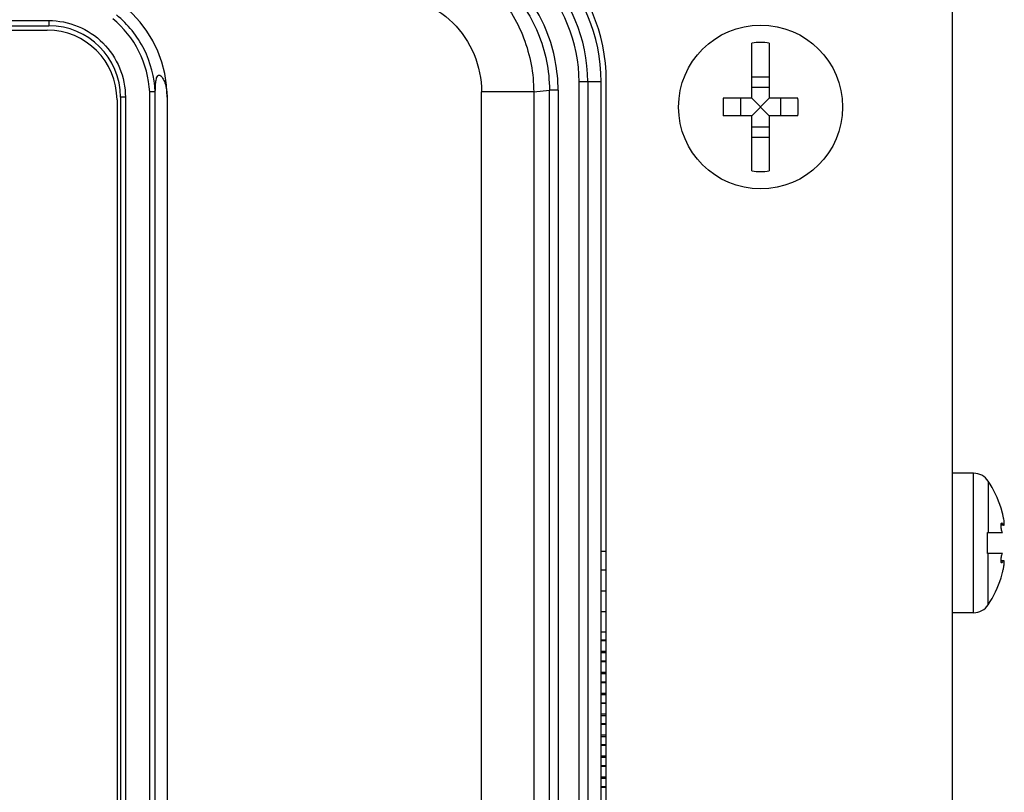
# Model space of a CAD drawing. Header units: millimetres. Extents: x 0 to 2100, y 0 to 1500.
# Tile 30 of 45: x 920 to 976, y 979 to 1023. Entities that reach past the tile are written whole.
import ezdxf

# ---------------------------------------------------------------- set-up
doc = ezdxf.new("R2010")
doc.units = ezdxf.units.MM
doc.header["$LTSCALE"] = 115.5
doc.layers.get('0').update_dxf_attribs({"linetype": 'CONTINUOUS'})
for name, color, linetype in [('002_AXIS', 7, 'CONTINUOUS'), ('00_COMPONENTS', 7, 'CONTINUOUS'), ('06_SURFS', 7, 'CONTINUOUS')]:
    doc.layers.add(name, color=color, linetype=linetype)

msp = doc.modelspace()

# ---------------------------------------------------------------- linework, layer by layer
at = {"color": 3, "linetype": 'CONTINUOUS'}
for p, q in [((973.366, 462.333), (973.366, 1043.333)), ((953.516, 992.833), (953.219, 992.833))]:
    msp.add_line(p, q, dxfattribs=at)
at = {"color": 7, "linetype": 'CONTINUOUS'}
for p, q in [((961.866, 1018.833), (961.866, 1021.999)), ((962.866, 1021.999), (962.866, 1018.833)), ((961.866, 1020.055), (962.866, 1020.055)), ((961.866, 1019.478), (962.866, 1019.478)), ((961.866, 1018.833), (960.225, 1018.833)), ((961.221, 1018.833), (961.221, 1017.833)), ((961.866, 1017.833), (962.866, 1018.833)), ((962.866, 1017.833), (961.866, 1018.833)), ((964.507, 1018.833), (962.866, 1018.833)), ((963.511, 1018.833), (963.511, 1017.833)), ((961.866, 1017.833), (960.225, 1017.833)), ((961.866, 1014.667), (961.866, 1017.833)), ((962.866, 1017.833), (962.866, 1014.667)), ((964.507, 1017.833), (962.866, 1017.833)), ((961.866, 1017.188), (962.866, 1017.188)), ((961.866, 1016.611), (962.866, 1016.611)), ((976.233, 995.033), (976.151, 995.333)), ((976.31, 994.352), (976.152, 994.352)), ((976.192, 994.483), (976.233, 994.443)), ((975.366, 992.733), (975.366, 993.933)), ((975.366, 993.933), (976.228, 993.933)), ((976.228, 992.733), (975.366, 992.733)), ((976.31, 992.314), (976.152, 992.314)), ((976.233, 992.223), (976.192, 992.183)), ((976.151, 991.333), (976.233, 991.633)), ((953.299, 987.023), (953.219, 987.023)), ((953.367, 987.022), (953.219, 987.022)), ((953.516, 987.023), (953.299, 987.023)), ((953.516, 987.022), (953.367, 987.022)), ((953.219, 985.928), (953.516, 985.927)), ((953.219, 985.926), (953.37, 985.926)), ((953.302, 985.823), (953.219, 985.823)), ((953.367, 985.822), (953.219, 985.822)), ((953.516, 985.823), (953.302, 985.823)), ((953.516, 985.822), (953.367, 985.822)), ((953.37, 985.926), (953.516, 985.927)), ((953.219, 984.728), (953.516, 984.727)), ((953.219, 984.726), (953.37, 984.726)), ((953.304, 984.623), (953.219, 984.623)), ((953.367, 984.622), (953.219, 984.622)), ((953.516, 984.623), (953.304, 984.623)), ((953.516, 984.622), (953.367, 984.622)), ((953.37, 984.726), (953.516, 984.727)), ((953.219, 983.528), (953.516, 983.527)), ((953.219, 983.526), (953.37, 983.526)), ((953.333, 983.423), (953.219, 983.423)), ((953.367, 983.422), (953.219, 983.422)), ((953.516, 983.423), (953.333, 983.423)), ((953.516, 983.422), (953.367, 983.422)), ((953.37, 983.526), (953.516, 983.527)), ((953.219, 982.328), (953.516, 982.327)), ((953.219, 982.326), (953.37, 982.326)), ((953.37, 982.326), (953.516, 982.327)), ((953.335, 982.223), (953.219, 982.223)), ((953.367, 982.222), (953.219, 982.222)), ((953.516, 982.223), (953.335, 982.223)), ((953.516, 982.222), (953.367, 982.222)), ((953.219, 981.128), (953.516, 981.127)), ((953.219, 981.126), (953.37, 981.126)), ((953.337, 981.023), (953.219, 981.023)), ((953.367, 981.022), (953.219, 981.022)), ((953.516, 981.023), (953.337, 981.023)), ((953.516, 981.022), (953.367, 981.022)), ((953.37, 981.126), (953.516, 981.127)), ((953.219, 979.928), (953.516, 979.927)), ((953.219, 979.926), (953.37, 979.926)), ((953.339, 979.823), (953.219, 979.823)), ((953.367, 979.822), (953.219, 979.822)), ((953.516, 979.823), (953.339, 979.823)), ((953.516, 979.822), (953.367, 979.822)), ((953.37, 979.926), (953.516, 979.927))]:
    msp.add_line(p, q, dxfattribs=at)
at = {"color": 9, "linetype": 'CONTINUOUS'}
for p, q in [((974.576, 989.333), (974.576, 997.333)), ((975.414, 996.878), (975.414, 993.933)), ((976.162, 994.443), (976.233, 994.443)), ((975.414, 989.788), (975.414, 992.733)), ((976.162, 992.223), (976.233, 992.223))]:
    msp.add_line(p, q, dxfattribs=at)
at = {"color": 7, "linetype": 'CONTINUOUS'}
msp.add_circle((962.366, 1018.333), 4.7, dxfattribs=at)
for centre, radius, start, end in [((962.366, 1018.333), 3.7, 82.2329, 97.7671), ((973.783, 1018.333), 13.567, 177.888, 182.112), ((950.949, 1018.333), 13.567, 357.888, 2.112), ((962.366, 1018.333), 3.7, 262.2329, 277.7671), ((974.576, 996.333), 1, 33.0557, 90), ((972.848, 994.068), 3.518, 11.2577, 11.481), ((972.849, 992.598), 3.518, 348.519, 348.7423), ((974.576, 990.333), 1, 270, 326.9443)]:
    msp.add_arc(centre, radius, start, end, dxfattribs=at)
for points, knots in [([(976.296, 994.768), (976.291, 994.789), (976.273, 994.878), (976.251, 994.966), (976.233, 995.033)], [0, 0, 0, 0, 0.241376, 1, 1, 1, 1]), ([(976.327, 994.582), (976.326, 994.596), (976.318, 994.653), (976.307, 994.711), (976.298, 994.754)], [0, 0, 0, 0, 0.23106, 1, 1, 1, 1]), ([(976.228, 993.933), (976.215, 993.959), (976.193, 994.022), (976.169, 994.126), (976.153, 994.239), (976.15, 994.317), (976.151, 994.353)], [0, 0, 0, 0, 0.203575, 0.462787, 0.742613, 1, 1, 1, 1]), ([(976.151, 994.353), (976.151, 994.372), (976.154, 994.405), (976.161, 994.448), (976.177, 994.483), (976.192, 994.483)], [0, 0, 0, 0, 0.388936, 0.687092, 1, 1, 1, 1]), ([(976.233, 994.443), (976.245, 994.419), (976.264, 994.388), (976.291, 994.358), (976.305, 994.352), (976.31, 994.352)], [0, 0, 0, 0, 0.657935, 0.864826, 1, 1, 1, 1]), ([(976.31, 994.352), (976.314, 994.352), (976.322, 994.355), (976.326, 994.363), (976.328, 994.367)], [0, 0, 0, 0, 0.436354, 1, 1, 1, 1]), ([(976.338, 994.445), (976.338, 994.455), (976.337, 994.501), (976.332, 994.546), (976.327, 994.582)], [0, 0, 0, 0, 0.212577, 1, 1, 1, 1]), ([(976.328, 994.367), (976.33, 994.37), (976.336, 994.387), (976.337, 994.405), (976.338, 994.42)], [0, 0, 0, 0, 0.191768, 1, 1, 1, 1]), ([(976.338, 994.42), (976.338, 994.422), (976.338, 994.43), (976.338, 994.438), (976.338, 994.445)], [0, 0, 0, 0, 0.236329, 1, 1, 1, 1]), ([(976.151, 992.313), (976.15, 992.349), (976.153, 992.427), (976.169, 992.54), (976.193, 992.644), (976.215, 992.707), (976.228, 992.733)], [0, 0, 0, 0, 0.257386, 0.537213, 0.796425, 1, 1, 1, 1]), ([(976.192, 992.183), (976.177, 992.183), (976.161, 992.218), (976.154, 992.261), (976.151, 992.294), (976.151, 992.313)], [0, 0, 0, 0, 0.312909, 0.611064, 1, 1, 1, 1]), ([(976.31, 992.314), (976.305, 992.314), (976.291, 992.308), (976.264, 992.278), (976.245, 992.247), (976.233, 992.223)], [0, 0, 0, 0, 0.13517, 0.34206, 1, 1, 1, 1]), ([(976.233, 991.633), (976.239, 991.655), (976.262, 991.743), (976.282, 991.832), (976.296, 991.898)], [0, 0, 0, 0, 0.255962, 1, 1, 1, 1]), ([(976.298, 991.912), (976.302, 991.927), (976.313, 991.984), (976.322, 992.042), (976.327, 992.084)], [0, 0, 0, 0, 0.267437, 1, 1, 1, 1]), ([(976.328, 992.299), (976.326, 992.303), (976.322, 992.311), (976.314, 992.314), (976.31, 992.314)], [0, 0, 0, 0, 0.563647, 1, 1, 1, 1]), ([(976.327, 992.084), (976.329, 992.097), (976.335, 992.142), (976.338, 992.188), (976.338, 992.221)], [0, 0, 0, 0, 0.285961, 1, 1, 1, 1]), ([(976.338, 992.246), (976.338, 992.252), (976.336, 992.27), (976.333, 992.288), (976.328, 992.299)], [0, 0, 0, 0, 0.310294, 1, 1, 1, 1]), ([(976.338, 992.221), (976.338, 992.223), (976.338, 992.232), (976.338, 992.24), (976.338, 992.246)], [0, 0, 0, 0, 0.263645, 1, 1, 1, 1])]:
    msp.add_open_spline(points, degree=3, knots=knots, dxfattribs=at)
at = {"layer": '002_AXIS', "color": 3, "linetype": 'CONTINUOUS'}
msp.add_line((953.516, 890.833), (953.516, 1019.833), dxfattribs=at)
at = {"layer": '002_AXIS', "color": 7, "linetype": 'CONTINUOUS'}
for p, q in [((974.576, 997.333), (973.366, 997.333)), ((974.576, 989.333), (973.366, 989.333))]:
    msp.add_line(p, q, dxfattribs=at)
at = {"layer": '002_AXIS', "color": 3, "linetype": 'CONTINUOUS'}
msp.add_arc((943.516, 1019.833), 10, 0, 90, dxfattribs=at)
at = {"layer": '002_AXIS', "color": 7, "linetype": 'CONTINUOUS'}
for start, end in [(17.9202, 33.0557), (326.9443, 342.0798)]:
    msp.add_arc((969.966, 993.333), 6.5, start, end, dxfattribs=at)
at = {"layer": '00_COMPONENTS', "color": 7, "linetype": 'CONTINUOUS'}
for p, q in [((855.167, 1022.993), (921.566, 1022.993)), ((855.266, 1022.743), (921.466, 1022.743)), ((953.219, 888.556), (953.219, 1019.773)), ((927.661, 906.178), (927.661, 1019.208)), ((925.466, 1018.743), (925.466, 906.643)), ((925.666, 1018.893), (925.666, 906.493)), ((928.337, 1018.893), (928.337, 957.728))]:
    msp.add_line(p, q, dxfattribs=at)
at = {"layer": '00_COMPONENTS', "color": 9, "linetype": 'CONTINUOUS'}
for p, q in [((855.183, 1023.293), (921.549, 1023.293)), ((951.959, 891.273), (951.959, 1019.773)), ((953.219, 1019.773), (951.959, 1019.773)), ((952.458, 1019.773), (952.458, 891.273)), ((927.341, 906.187), (927.341, 1019.199)), ((946.367, 906.391), (946.367, 1019.203)), ((949.356, 1019.203), (946.367, 1019.203)), ((949.356, 1019.203), (950.257, 1019.293)), ((949.356, 1019.203), (949.356, 906.391)), ((950.257, 904.574), (950.257, 1019.293)), ((950.755, 1019.293), (950.257, 1019.293)), ((950.755, 1019.293), (950.755, 904.574)), ((925.947, 1018.893), (925.666, 1018.893)), ((925.947, 1018.893), (925.947, 906.493))]:
    msp.add_line(p, q, dxfattribs=at)
at = {"layer": '00_COMPONENTS', "color": 7, "linetype": 'CONTINUOUS'}
for centre, radius, end in [((943.366, 1019.773), 9.853, 88.5754), ((921.566, 1018.893), 6.771, 90), ((921.566, 1018.893), 4.1, 90), ((921.466, 1018.743), 4, 90)]:
    msp.add_arc(centre, radius, 0, end, dxfattribs=at)
at = {"layer": '00_COMPONENTS', "color": 9, "linetype": 'CONTINUOUS'}
for radius, end in [(9.092, 90), (8.593, 90.1454)]:
    msp.add_arc((943.366, 1019.773), radius, 0, end, dxfattribs=at)
for points, knots in [([(950.755, 1019.293), (950.753, 1020.427), (950.321, 1022.719), (948.448, 1025.656), (945.634, 1027.706), (943.378, 1028.288), (942.246, 1028.372)], [0, 0, 0, 0, 0.249988, 0.499963, 0.749943, 1, 1, 1, 1]), ([(941.612, 1027.755), (942.655, 1027.65), (944.72, 1027.05), (947.275, 1025.101), (948.963, 1022.367), (949.355, 1020.251), (949.356, 1019.203)], [0, 0, 0, 0, 0.249987, 0.499962, 0.749962, 1, 1, 1, 1]), ([(941.627, 1027.886), (942.748, 1027.886), (945.013, 1027.442), (947.881, 1025.534), (949.807, 1022.678), (950.257, 1020.413), (950.257, 1019.293)], [0, 0, 0, 0, 0.250066, 0.500072, 0.750037, 1, 1, 1, 1]), ([(940.75, 1024.799), (941.48, 1024.799), (942.955, 1024.509), (944.821, 1023.266), (946.074, 1021.406), (946.367, 1019.932), (946.367, 1019.203)], [0, 0, 0, 0, 0.250173, 0.500205, 0.750116, 1, 1, 1, 1]), ([(927.661, 1019.205), (927.618, 1020.045), (927.177, 1021.725), (926.09, 1023.079), (925.441, 1023.614)], [0, 0, 0, 0, 0.500142, 1, 1, 1, 1]), ([(921.549, 1023.293), (922.121, 1023.293), (923.277, 1023.064), (924.739, 1022.085), (925.718, 1020.623), (925.947, 1019.466), (925.947, 1018.893)], [0, 0, 0, 0, 0.249835, 0.499742, 0.749805, 1, 1, 1, 1]), ([(921.549, 1023.293), (921.549, 1023.255), (921.551, 1023.186), (921.55, 1023.086), (921.562, 1023.039), (921.558, 1022.993), (921.566, 1022.993)], [0, 0, 0, 0, 0.380739, 0.70472, 0.921136, 1, 1, 1, 1]), ([(927.341, 1019.199), (927.299, 1019.998), (926.878, 1021.594), (925.842, 1022.881), (925.225, 1023.388)], [0, 0, 0, 0, 0.500157, 1, 1, 1, 1])]:
    msp.add_open_spline(points, degree=3, knots=knots, dxfattribs=at)
at = {"layer": '00_COMPONENTS', "color": 7, "linetype": 'CONTINUOUS'}
for points, knots in [([(927.661, 1019.208), (927.664, 1019.391), (927.671, 1019.659), (927.723, 1019.966), (927.776, 1020.121), (927.883, 1020.186), (928.001, 1020.117), (928.112, 1019.962), (928.288, 1019.556), (928.337, 1019.172), (928.337, 1018.893)], [0, 0, 0, 0, 0.224901, 0.326788, 0.384504, 0.420702, 0.462772, 0.533669, 0.657378, 1, 1, 1, 1]), ([(927.661, 1019.209), (927.629, 1019.211), (927.523, 1019.195), (927.416, 1019.201), (927.341, 1019.199)], [0, 0, 0, 0, 0.300237, 1, 1, 1, 1])]:
    msp.add_open_spline(points, degree=3, knots=knots, dxfattribs=at)
at = {"layer": '06_SURFS', "color": 7, "linetype": 'CONTINUOUS'}
for p, q in [((953.516, 991.773), (953.219, 991.773)), ((953.516, 990.573), (953.219, 990.573)), ((953.516, 989.373), (953.219, 989.373)), ((953.297, 988.223), (953.219, 988.223)), ((953.367, 988.222), (953.219, 988.222)), ((953.516, 988.223), (953.297, 988.223)), ((953.516, 988.222), (953.367, 988.222)), ((953.219, 987.773), (953.516, 987.773)), ((953.219, 987.128), (953.516, 987.127)), ((953.219, 987.126), (953.37, 987.126)), ((953.37, 987.126), (953.516, 987.127)), ((953.219, 986.573), (953.516, 986.573)), ((953.219, 985.373), (953.516, 985.373)), ((953.219, 984.173), (953.516, 984.173)), ((953.219, 982.973), (953.516, 982.973)), ((953.219, 981.773), (953.516, 981.773)), ((953.219, 980.573), (953.516, 980.573)), ((953.219, 979.373), (953.516, 979.373))]:
    msp.add_line(p, q, dxfattribs=at)
at = {"layer": '06_SURFS', "color": 9, "linetype": 'CONTINUOUS'}
for p, q in [((953.219, 987.76), (953.516, 987.76)), ((953.219, 987.737), (953.516, 987.737)), ((953.219, 986.56), (953.516, 986.56)), ((953.219, 986.537), (953.516, 986.537)), ((953.219, 985.36), (953.516, 985.36)), ((953.219, 985.337), (953.516, 985.337)), ((953.219, 984.16), (953.516, 984.16)), ((953.219, 984.137), (953.516, 984.137)), ((953.219, 982.96), (953.516, 982.96)), ((953.219, 982.937), (953.516, 982.937)), ((953.219, 981.76), (953.516, 981.76)), ((953.219, 981.737), (953.516, 981.737)), ((953.219, 980.56), (953.516, 980.56)), ((953.219, 980.537), (953.516, 980.537)), ((953.219, 979.36), (953.516, 979.36)), ((953.219, 979.337), (953.516, 979.337))]:
    msp.add_line(p, q, dxfattribs=at)

doc.saveas('drawing.dxf')
